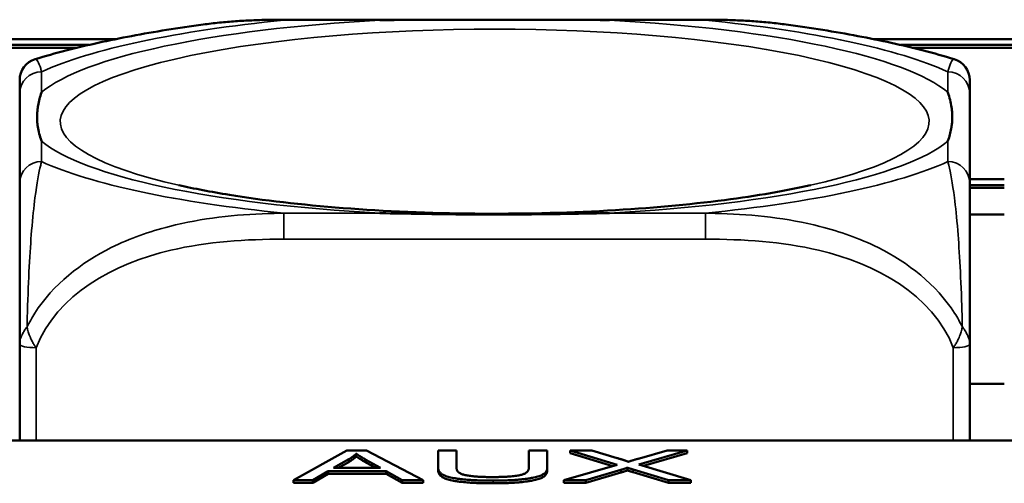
# Model space of a CAD drawing. Header units: inches. Extents: x 3.3 to 58.3, y 0.8 to 38.3.
# Tile 19 of 162: x 24.258 to 24.968, y 3.031 to 3.366. Entities that reach past the tile are written whole.
import ezdxf

# ---------------------------------------------------------------- set-up
doc = ezdxf.new("R2010")
doc.units = ezdxf.units.IN
doc.header["$MEASUREMENT"] = 0
doc.layers.add('Visible (ANSI)', color=7, linetype='Continuous', lineweight=50)
doc.layers.add('Visible Narrow (ANSI)', color=7, linetype='Continuous', lineweight=35)

msp = doc.modelspace()

# ---------------------------------------------------------------- linework, layer by layer
at = {"layer": 'Visible (ANSI)'}
for p, q in [((24.4489, 3.36557), (24.75282, 3.36557)), ((24.1639, 3.3516), (24.32782, 3.3516)), ((24.8739, 3.3516), (25.03782, 3.3516)), ((24.30813, 3.34734), (24.18359, 3.34734)), ((24.29989, 3.34539), (24.19182, 3.34539)), ((25.01813, 3.34734), (24.89359, 3.34734)), ((25.00989, 3.34539), (24.90182, 3.34539)), ((24.25834, 3.31261), (24.25834, 3.24792)), ((24.94337, 3.24792), (24.94337, 3.31261)), ((24.94337, 3.25052), (24.96834, 3.25052)), ((24.96834, 3.24627), (24.94337, 3.24627)), ((24.96834, 3.24431), (24.94337, 3.24431)), ((24.94337, 3.22513), (24.96834, 3.22513)), ((24.25834, 3.13162), (24.25834, 3.06228)), ((24.94337, 3.06228), (24.94337, 3.13162)), ((24.96834, 3.10299), (24.94337, 3.10299)), ((33.5021, 3.06228), (22.08707, 3.06228)), ((24.45576, 3.03367), (24.49417, 3.05496)), ((24.49417, 3.05496), (24.5085, 3.05496)), ((24.5085, 3.05496), (24.54935, 3.03367)), ((24.5601, 3.04266), (24.5601, 3.05496)), ((24.5601, 3.05496), (24.57336, 3.05496)), ((24.57336, 3.05496), (24.57336, 3.04268)), ((24.6255, 3.04268), (24.6255, 3.05496)), ((24.6255, 3.05496), (24.63876, 3.05496)), ((24.63876, 3.05496), (24.63876, 3.04266)), ((24.68929, 3.0447), (24.65522, 3.05496)), ((24.65522, 3.053), (24.65522, 3.05496)), ((24.65522, 3.05496), (24.67092, 3.05496)), ((24.68596, 3.04375), (24.65522, 3.053)), ((24.67092, 3.05496), (24.68922, 3.04951)), ((24.7396, 3.05496), (24.70492, 3.04483)), ((24.70522, 3.0493), (24.72519, 3.05496)), ((24.7396, 3.053), (24.70823, 3.04385)), ((24.72519, 3.05496), (24.7396, 3.05496)), ((24.7396, 3.053), (24.7396, 3.05496)), ((24.48457, 3.0424), (24.49562, 3.04865)), ((24.49562, 3.04669), (24.48803, 3.0424)), ((24.49562, 3.04669), (24.49562, 3.04865)), ((24.50103, 3.05077), (24.50103, 3.05272)), ((24.50804, 3.04831), (24.51856, 3.0424)), ((24.51508, 3.0424), (24.50804, 3.04635)), ((24.48076, 3.04011), (24.46978, 3.03367)), ((24.52268, 3.04011), (24.48076, 3.04011)), ((24.48076, 3.03816), (24.48076, 3.04011)), ((24.51856, 3.0424), (24.48457, 3.0424)), ((24.53426, 3.03367), (24.52268, 3.04011)), ((24.52268, 3.03816), (24.52268, 3.04011)), ((24.5601, 3.04071), (24.5601, 3.04266)), ((24.63876, 3.04071), (24.63876, 3.04266)), ((24.65065, 3.03367), (24.68929, 3.0447)), ((24.69188, 3.04105), (24.66658, 3.03367)), ((24.69188, 3.0391), (24.66658, 3.03172)), ((24.69188, 3.0391), (24.69188, 3.04105)), ((24.69661, 3.04062), (24.69661, 3.04258)), ((24.72611, 3.03367), (24.7008, 3.04126)), ((24.72611, 3.03172), (24.7008, 3.03931)), ((24.70492, 3.04483), (24.74234, 3.03367)), ((24.46978, 3.03367), (24.45576, 3.03367)), ((24.45576, 3.03172), (24.45576, 3.03367)), ((24.46978, 3.03172), (24.45576, 3.03172)), ((24.48076, 3.03816), (24.46978, 3.03172)), ((24.46978, 3.03172), (24.46978, 3.03367)), ((24.52268, 3.03816), (24.48076, 3.03816)), ((24.53426, 3.03172), (24.52268, 3.03816)), ((24.54935, 3.03367), (24.53426, 3.03367)), ((24.53426, 3.03172), (24.53426, 3.03367)), ((24.54935, 3.03172), (24.53426, 3.03172)), ((24.54935, 3.03172), (24.54935, 3.03367)), ((24.66658, 3.03367), (24.65065, 3.03367)), ((24.65065, 3.03172), (24.65065, 3.03367)), ((24.66658, 3.03172), (24.65065, 3.03172)), ((24.66658, 3.03172), (24.66658, 3.03367)), ((24.74234, 3.03367), (24.72611, 3.03367)), ((24.72611, 3.03172), (24.72611, 3.03367)), ((24.74234, 3.03172), (24.72611, 3.03172)), ((24.74234, 3.03172), (24.74234, 3.03367))]:
    msp.add_line(p, q, dxfattribs=at)
for centre, start, end in [((24.27409, 3.32204), 106.91867, 180), ((24.92763, 3.32204), 0, 73.08133)]:
    msp.add_arc(centre, 0.01575, start, end, dxfattribs=at)
for points, knots in [([(24.39055, 3.36207), (24.39447, 3.3626), (24.39839, 3.36306), (24.40622, 3.36384), (24.41013, 3.36417), (24.41794, 3.36472), (24.42184, 3.36493), (24.42962, 3.36527), (24.4335, 3.36538), (24.44123, 3.36554), (24.44507, 3.36557), (24.4489, 3.36557)], [-0.1421395, -0.1421395, -0.1421395, -0.1421395, -0.1137116, -0.1137116, -0.0852837, -0.0852837, -0.0568558, -0.0568558, -0.0284279, -0.0284279, 0, 0, 0, 0]), ([(24.51811, 3.36521), (24.51855, 3.36522), (24.51898, 3.36522), (24.53549, 3.36548), (24.55155, 3.36553), (24.57451, 3.36556), (24.5812, 3.36557), (24.59038, 3.36557), (24.59285, 3.36557), (24.59693, 3.36557), (24.59854, 3.36557), (24.60167, 3.36557), (24.60319, 3.36557), (24.60676, 3.36557), (24.60881, 3.36557), (24.61499, 3.36557), (24.61911, 3.36557), (24.62885, 3.36556), (24.63445, 3.36556), (24.65421, 3.36552), (24.66825, 3.36545), (24.68273, 3.36522), (24.68317, 3.36522), (24.68361, 3.36521)], [-0.416114, -0.416114, -0.416114, -0.416114, -0.4127691, -0.4127691, -0.2896446, -0.2896446, -0.2388934, -0.2388934, -0.2201881, -0.2201881, -0.2080204, -0.2080204, -0.196499, -0.196499, -0.1809939, -0.1809939, -0.149741, -0.149741, -0.1073162, -0.1073162, 0, 0, 0.0033356, 0.0033356, 0.0033356, 0.0033356]), ([(24.75282, 3.36557), (24.75665, 3.36557), (24.76049, 3.36554), (24.76822, 3.36538), (24.77209, 3.36527), (24.77987, 3.36493), (24.78377, 3.36472), (24.79159, 3.36417), (24.7955, 3.36384), (24.80333, 3.36306), (24.80725, 3.3626), (24.81116, 3.36207)], [0, 0, 0, 0, 0.0284279, 0.0284279, 0.0568558, 0.0568558, 0.0852837, 0.0852837, 0.1137116, 0.1137116, 0.1421395, 0.1421395, 0.1421395, 0.1421395]), ([(24.39055, 3.36207), (24.38165, 3.36086), (24.3729, 3.35957), (24.35573, 3.35681), (24.34731, 3.35535), (24.33083, 3.35225), (24.32277, 3.3506), (24.30699, 3.34712), (24.29927, 3.34529), (24.28416, 3.34138), (24.27676, 3.33932), (24.26951, 3.33711)], [3.7088552, 3.7088552, 3.7088552, 3.7088552, 3.7874457, 3.7874457, 3.8660363, 3.8660363, 3.9446268, 3.9446268, 4.0232173, 4.0232173, 4.1018079, 4.1018079, 4.1018079, 4.1018079]), ([(24.93221, 3.33711), (24.92495, 3.33932), (24.91756, 3.34138), (24.90245, 3.34529), (24.89473, 3.34712), (24.87895, 3.3506), (24.87088, 3.35225), (24.8544, 3.35535), (24.84599, 3.35681), (24.82882, 3.35957), (24.82007, 3.36086), (24.81116, 3.36207)], [2.1813774, 2.1813774, 2.1813774, 2.1813774, 2.259968, 2.259968, 2.3385585, 2.3385585, 2.417149, 2.417149, 2.4957396, 2.4957396, 2.5743301, 2.5743301, 2.5743301, 2.5743301]), ([(24.94337, 3.31261), (24.94337, 3.31338), (24.94337, 3.31411), (24.94337, 3.31481), (24.94337, 3.31909), (24.94337, 3.32208), (24.94337, 3.32207)], [0, 0, 0, 0, 0.0272471, 0.0272471, 0.0272471, 0.1946839, 0.1946839, 0.1946839, 0.1946839]), ([(24.27409, 3.27804), (24.27406, 3.27813), (24.27402, 3.27823), (24.27278, 3.28173), (24.27192, 3.28502), (24.27121, 3.28979), (24.27107, 3.29119), (24.27096, 3.29312), (24.27094, 3.29364), (24.27092, 3.2945), (24.27091, 3.29484), (24.27091, 3.29551), (24.27091, 3.29583), (24.27093, 3.2966), (24.27094, 3.29704), (24.271, 3.29836), (24.27106, 3.29925), (24.27126, 3.30136), (24.27142, 3.30258), (24.27214, 3.3069), (24.27293, 3.30999), (24.27402, 3.31308), (24.27406, 3.31318), (24.27409, 3.31327)], [-0.416114, -0.416114, -0.416114, -0.416114, -0.4127691, -0.4127691, -0.2896446, -0.2896446, -0.2388934, -0.2388934, -0.2201881, -0.2201881, -0.2080204, -0.2080204, -0.196499, -0.196499, -0.1809939, -0.1809939, -0.149741, -0.149741, -0.1073162, -0.1073162, 0, 0, 0.0033356, 0.0033356, 0.0033356, 0.0033356]), ([(24.92763, 3.31327), (24.92766, 3.31318), (24.92769, 3.31308), (24.92894, 3.30956), (24.9298, 3.30601), (24.9305, 3.30101), (24.93065, 3.29955), (24.93076, 3.29758), (24.93078, 3.29705), (24.9308, 3.29618), (24.9308, 3.29583), (24.9308, 3.29517), (24.9308, 3.29484), (24.93079, 3.29408), (24.93078, 3.29365), (24.93072, 3.29235), (24.93066, 3.29148), (24.93045, 3.28945), (24.93029, 3.28828), (24.92957, 3.28419), (24.92878, 3.2813), (24.92769, 3.27823), (24.92766, 3.27813), (24.92763, 3.27804)], [-0.416114, -0.416114, -0.416114, -0.416114, -0.4127691, -0.4127691, -0.2896446, -0.2896446, -0.2388934, -0.2388934, -0.2201881, -0.2201881, -0.2080204, -0.2080204, -0.196499, -0.196499, -0.1809939, -0.1809939, -0.149741, -0.149741, -0.1073162, -0.1073162, 0, 0, 0.0033356, 0.0033356, 0.0033356, 0.0033356]), ([(24.25834, 3.24792), (24.25834, 3.24213), (24.25834, 3.23442), (24.25834, 3.22255), (24.25834, 3.20438), (24.25834, 3.17317), (24.25834, 3.13162)], [3.9382945, 3.9382945, 3.9382945, 3.9382945, 4.1457245, 4.1457245, 4.1457245, 4.463515, 4.463515, 4.463515, 4.463515]), ([(24.82851, 3.24624), (24.81099, 3.2423), (24.78994, 3.23863), (24.74081, 3.23224), (24.71222, 3.22963), (24.65124, 3.22621), (24.61874, 3.22547), (24.554, 3.22609), (24.52177, 3.22746), (24.46171, 3.23212), (24.43383, 3.23538), (24.39626, 3.24146), (24.38406, 3.2438), (24.37321, 3.24624)], [5.469743, 5.469743, 5.469743, 5.469743, 5.734301, 5.734301, 6.025686, 6.025686, 6.328033, 6.328033, 6.632722, 6.632722, 6.932824, 6.932824, 7.096627, 7.096627, 7.096627, 7.096627]), ([(24.94337, 3.13162), (24.94337, 3.17317), (24.94337, 3.20438), (24.94337, 3.22255), (24.94337, 3.23442), (24.94337, 3.24213), (24.94337, 3.24792)], [-0.5252205, -0.5252205, -0.5252205, -0.5252205, -0.20743, -0.20743, -0.20743, 0, 0, 0, 0]), ([(24.68361, 3.2261), (24.68317, 3.22609), (24.68273, 3.22608), (24.66825, 3.22585), (24.65421, 3.22557), (24.63445, 3.22531), (24.62885, 3.22525), (24.61911, 3.22517), (24.61499, 3.22514), (24.60881, 3.22512), (24.60676, 3.22511), (24.60319, 3.22511), (24.60167, 3.22511), (24.59854, 3.22511), (24.59693, 3.22511), (24.59285, 3.22512), (24.59038, 3.22513), (24.5812, 3.22517), (24.57451, 3.22523), (24.55155, 3.2255), (24.53549, 3.22581), (24.51898, 3.22608), (24.51855, 3.22609), (24.51811, 3.2261)], [-0.4149464, -0.4149464, -0.4149464, -0.4149464, -0.41162, -0.41162, -0.3046026, -0.3046026, -0.2622958, -0.2622958, -0.23113, -0.23113, -0.215668, -0.215668, -0.2041787, -0.2041787, -0.1920448, -0.1920448, -0.1733916, -0.1733916, -0.1227817, -0.1227817, 0, 0, 0.0033356, 0.0033356, 0.0033356, 0.0033356])]:
    msp.add_open_spline(points, degree=3, knots=knots, dxfattribs=at)
for points, degree in [([(24.25834, 3.32204), (24.25834, 3.32205), (24.25834, 3.31805), (24.25834, 3.31261)], 3), ([(24.49562, 3.04865), (24.49905, 3.05067), (24.50103, 3.05272)], 2), ([(24.50103, 3.05077), (24.49905, 3.04872), (24.49562, 3.04669)], 2), ([(24.50103, 3.05272), (24.50332, 3.051), (24.50804, 3.04831)], 2), ([(24.50804, 3.04635), (24.50332, 3.04905), (24.50103, 3.05077)], 2), ([(24.68922, 3.04951), (24.69493, 3.04782), (24.69722, 3.04689)], 2), ([(24.69722, 3.04689), (24.70057, 3.04803), (24.70522, 3.0493)], 2), ([(24.59966, 3.03332), (24.58563, 3.03332), (24.56772, 3.03538), (24.5601, 3.03929), (24.5601, 3.04266)], 2), ([(24.59966, 3.03136), (24.58563, 3.03136), (24.56772, 3.03342), (24.5601, 3.03733), (24.5601, 3.04071)], 2), ([(24.57336, 3.04268), (24.57336, 3.03992), (24.57817, 3.03729), (24.58998, 3.03586), (24.59852, 3.03586)], 2), ([(24.59852, 3.03586), (24.61307, 3.03586), (24.6255, 3.03869), (24.6255, 3.04268)], 2), ([(24.63876, 3.04266), (24.63876, 3.03945), (24.63198, 3.03568), (24.61414, 3.03332), (24.59966, 3.03332)], 2), ([(24.63876, 3.04071), (24.63876, 3.03749), (24.63198, 3.03373), (24.61414, 3.03136), (24.59966, 3.03136)], 2), ([(24.69661, 3.04258), (24.69333, 3.04149), (24.69188, 3.04105)], 2), ([(24.69661, 3.04062), (24.69333, 3.03954), (24.69188, 3.0391)], 2), ([(24.7008, 3.04126), (24.69867, 3.04191), (24.69661, 3.04258)], 2), ([(24.7008, 3.03931), (24.69867, 3.03996), (24.69661, 3.04062)], 2)]:
    msp.add_open_spline(points, degree=degree, dxfattribs=at)
at = {"layer": 'Visible Narrow (ANSI)'}
for p, q in [((24.4489, 3.36557), (24.4489, 3.36521)), ((24.75282, 3.36557), (24.75282, 3.36521)), ((24.4489, 3.36521), (24.51811, 3.36521)), ((24.68361, 3.36521), (24.75282, 3.36521)), ((24.27409, 3.31327), (24.27409, 3.328)), ((24.92763, 3.328), (24.92763, 3.31327)), ((24.27409, 3.26331), (24.27409, 3.27804)), ((24.92763, 3.27804), (24.92763, 3.26331)), ((24.4489, 3.2261), (24.4489, 3.20736)), ((24.51811, 3.2261), (24.4489, 3.2261)), ((24.75282, 3.2261), (24.68361, 3.2261)), ((24.75282, 3.2261), (24.75282, 3.20736)), ((24.4489, 3.20736), (24.75282, 3.20736)), ((24.27015, 3.06228), (24.27015, 3.1291)), ((24.93156, 3.1291), (24.93156, 3.06228)), ((24.50804, 3.04635), (24.50804, 3.04831)), ((24.7008, 3.03931), (24.7008, 3.04126)), ((24.59966, 3.03136), (24.59966, 3.03332))]:
    msp.add_line(p, q, dxfattribs=at)
for centre, major_axis, ratio, start_param, end_param in [((24.60086, 3.29206), (-0.31328, 0), 0.21286, 2.384238, 7.04054), ((24.60086, 3.29565), (-0.33708, 0), 0.21286, 4.960405, 6.035169), ((24.60086, 3.29565), (-0.36037, 0), 0.21286, 5.147686, 5.847888), ((24.60086, 3.29565), (0.33708, 0), 0.21286, 0.248016, 1.32278), ((24.60086, 3.29565), (-0.36037, 0), 0.21286, 3.57689, 4.277092), ((25.31086, 3.29206), (-0.31328, 0), 0.21286, 2.384238, 7.04054), ((24.27409, 3.31261), (-0.01575, 0), 0.977083, 4.712389, 6.283185), ((24.92763, 3.31261), (0.01575, 0), 0.977083, 0, 1.570796), ((24.60086, 3.29565), (-0.33708, 0), 0.21286, 0.248016, 1.32278), ((24.60086, 3.29565), (0.33708, 0), 0.21286, 4.960405, 6.035169), ((24.27409, 3.24792), (-0.01575, 0), 0.977083, 4.712389, 6.283185), ((24.60086, 3.29565), (0.36037, 0), 0.21286, 3.57689, 4.277092), ((24.60086, 3.29565), (0.36037, 0), 0.21286, 5.147686, 5.847888), ((24.92763, 3.24792), (0.01575, 0), 0.977083, 0, 1.570796), ((24.27015, 3.13162), (-0.01181, 0), 0.21286, 0, 1.570796), ((24.93156, 3.13162), (0.01181, 0), 0.21286, 4.712389, 6.283185)]:
    msp.add_ellipse(centre, major_axis=major_axis, ratio=ratio, start_param=start_param, end_param=end_param, dxfattribs=at)
for points, knots in [([(24.39055, 3.36207), (24.40626, 3.3642), (24.42206, 3.36508), (24.44137, 3.36526), (24.44515, 3.36526), (24.4489, 3.36521)], [-0.1421395, -0.1421395, -0.1421395, -0.1421395, -0.0278591, -0.0278591, 0, 0, 0, 0]), ([(24.75282, 3.36521), (24.75657, 3.36526), (24.76034, 3.36526), (24.77966, 3.36508), (24.79546, 3.3642), (24.81116, 3.36207)], [0, 0, 0, 0, 0.0278591, 0.0278591, 0.1421395, 0.1421395, 0.1421395, 0.1421395]), ([(24.27409, 3.328), (24.27389, 3.3288), (24.27368, 3.32957), (24.27221, 3.33463), (24.27083, 3.33751), (24.26951, 3.33711)], [0, 0, 0, 0, 0.0278591, 0.0278591, 0.1946839, 0.1946839, 0.1946839, 0.1946839]), ([(24.93221, 3.33711), (24.93088, 3.33751), (24.92951, 3.33463), (24.92804, 3.32957), (24.92783, 3.3288), (24.92763, 3.328)], [-0.1946839, -0.1946839, -0.1946839, -0.1946839, -0.0278591, -0.0278591, 0, 0, 0, 0]), ([(24.26363, 3.14412), (24.26371, 3.1478), (24.26381, 3.15146), (24.26462, 3.17867), (24.26571, 3.19833), (24.2677, 3.22296), (24.26852, 3.23068), (24.27073, 3.2479), (24.27216, 3.25526), (24.27368, 3.26167), (24.27389, 3.26251), (24.27409, 3.26331)], [-4.4390134, -4.4390134, -4.4390134, -4.4390134, -4.4135105, -4.4135105, -4.2449302, -4.2449302, -4.1395675, -4.1395675, -3.9661536, -3.9661536, -3.9382945, -3.9382945, -3.9382945, -3.9382945]), ([(24.92763, 3.26331), (24.92783, 3.26251), (24.92804, 3.26167), (24.92956, 3.25526), (24.93099, 3.2479), (24.9332, 3.23068), (24.93401, 3.22296), (24.93601, 3.19833), (24.9371, 3.17867), (24.93791, 3.15146), (24.938, 3.1478), (24.93809, 3.14412)], [0, 0, 0, 0, 0.0278591, 0.0278591, 0.201273, 0.201273, 0.3066357, 0.3066357, 0.475216, 0.475216, 0.5007189, 0.5007189, 0.5007189, 0.5007189]), ([(24.4489, 3.2261), (24.44515, 3.22606), (24.44137, 3.22597), (24.41402, 3.22507), (24.38984, 3.22255), (24.352, 3.21291), (24.33794, 3.20801), (24.30271, 3.19045), (24.28259, 3.17485), (24.26716, 3.15075), (24.26532, 3.14745), (24.26363, 3.14412)], [0, 0, 0, 0, 0.0278591, 0.0278591, 0.201273, 0.201273, 0.3066357, 0.3066357, 0.475216, 0.475216, 0.5007189, 0.5007189, 0.5007189, 0.5007189]), ([(24.93809, 3.14412), (24.93639, 3.14745), (24.93456, 3.15075), (24.91913, 3.17485), (24.89901, 3.19045), (24.86377, 3.20801), (24.84972, 3.21291), (24.81188, 3.22255), (24.7877, 3.22507), (24.76034, 3.22597), (24.75657, 3.22606), (24.75282, 3.2261)], [-4.4390134, -4.4390134, -4.4390134, -4.4390134, -4.4135105, -4.4135105, -4.2449302, -4.2449302, -4.1395675, -4.1395675, -3.9661536, -3.9661536, -3.9382945, -3.9382945, -3.9382945, -3.9382945]), ([(24.27015, 3.1291), (24.28504, 3.16749), (24.32664, 3.18984), (24.36729, 3.19937), (24.39382, 3.20558), (24.42167, 3.20736), (24.4489, 3.20736)], [-0.5252205, -0.5252205, -0.5252205, -0.5252205, -0.20743, -0.20743, -0.20743, 0, 0, 0, 0]), ([(24.75282, 3.20736), (24.78004, 3.20736), (24.8079, 3.20558), (24.83443, 3.19937), (24.87507, 3.18984), (24.91668, 3.16749), (24.93156, 3.1291)], [3.9382945, 3.9382945, 3.9382945, 3.9382945, 4.1457245, 4.1457245, 4.1457245, 4.463515, 4.463515, 4.463515, 4.463515]), ([(24.26363, 3.14412), (24.26304, 3.14338), (24.2625, 3.14263), (24.26146, 3.14103), (24.26096, 3.14018), (24.26025, 3.1388), (24.26, 3.13828), (24.25966, 3.13749), (24.25956, 3.13723), (24.2593, 3.13655), (24.25915, 3.13613), (24.25882, 3.13505), (24.25866, 3.13439), (24.25841, 3.13303), (24.25834, 3.13232), (24.25834, 3.13162)], [-0.00012419, -0.00012419, -0.00012419, -0.00012419, 0.00449537, 0.00449537, 0.00977487, 0.00977487, 0.01307456, 0.01307456, 0.0147244, 0.0147244, 0.01736415, 0.01736415, 0.02158775, 0.02158775, 0.02627331, 0.02627331, 0.02627331, 0.02627331]), ([(24.27015, 3.1291), (24.26954, 3.12993), (24.26898, 3.13078), (24.268, 3.13241), (24.26756, 3.13319), (24.26691, 3.13448), (24.26666, 3.13498), (24.26629, 3.13579), (24.26615, 3.13611), (24.26575, 3.13705), (24.2655, 3.13769), (24.26488, 3.13935), (24.26455, 3.14038), (24.26402, 3.14231), (24.2638, 3.14322), (24.26363, 3.14412)], [-0.02627331, -0.02627331, -0.02627331, -0.02627331, -0.02158775, -0.02158775, -0.01736415, -0.01736415, -0.0147244, -0.0147244, -0.01307456, -0.01307456, -0.00977487, -0.00977487, -0.00449537, -0.00449537, 0.00012419, 0.00012419, 0.00012419, 0.00012419]), ([(24.93809, 3.14412), (24.93791, 3.14322), (24.9377, 3.14231), (24.93716, 3.14038), (24.93683, 3.13935), (24.93622, 3.13769), (24.93597, 3.13705), (24.93556, 3.13611), (24.93543, 3.13579), (24.93505, 3.13498), (24.93481, 3.13448), (24.93415, 3.13319), (24.93372, 3.13241), (24.93273, 3.13078), (24.93217, 3.12993), (24.93156, 3.1291)], [-0.00012419, -0.00012419, -0.00012419, -0.00012419, 0.00449537, 0.00449537, 0.00977487, 0.00977487, 0.01307456, 0.01307456, 0.0147244, 0.0147244, 0.01736415, 0.01736415, 0.02158775, 0.02158775, 0.02627331, 0.02627331, 0.02627331, 0.02627331]), ([(24.94337, 3.13162), (24.94337, 3.13232), (24.9433, 3.13303), (24.94306, 3.13439), (24.9429, 3.13505), (24.94256, 3.13613), (24.94242, 3.13655), (24.94216, 3.13723), (24.94205, 3.13749), (24.94172, 3.13828), (24.94147, 3.1388), (24.94076, 3.14018), (24.94026, 3.14103), (24.93921, 3.14263), (24.93868, 3.14338), (24.93809, 3.14412)], [-0.02627331, -0.02627331, -0.02627331, -0.02627331, -0.02158775, -0.02158775, -0.01736415, -0.01736415, -0.0147244, -0.0147244, -0.01307456, -0.01307456, -0.00977487, -0.00977487, -0.00449537, -0.00449537, 0.00012419, 0.00012419, 0.00012419, 0.00012419])]:
    msp.add_open_spline(points, degree=3, knots=knots, dxfattribs=at)

doc.saveas('drawing.dxf')
